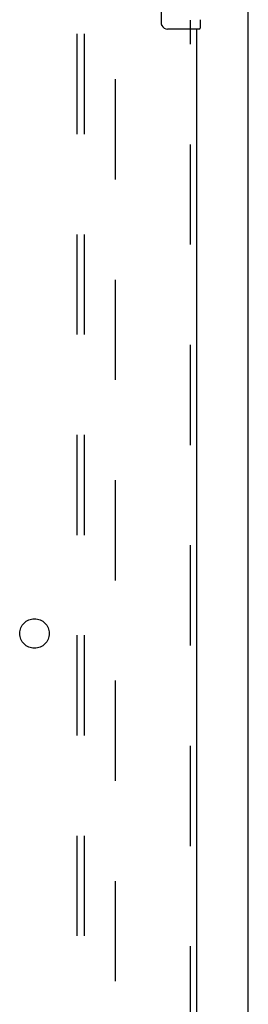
# Model space of a CAD drawing. Header units: inches. Extents: x 0 to 309, y 0 to 200.
# Tile 50 of 119: x 143.25 to 147.12, y 98.25 to 114.95. Entities that reach past the tile are written whole.
import ezdxf

# ---------------------------------------------------------------- set-up
doc = ezdxf.new("R2010")
doc.units = ezdxf.units.IN
doc.header["$LTSCALE"] = 17
doc.header["$MEASUREMENT"] = 0
doc.linetypes.add('HIDDEN', pattern=[0.2, 0.1, -0.1])
doc.layers.get('0').update_dxf_attribs({"linetype": 'CONTINUOUS'})
for name, color, linetype in [('DEFAULT_2', 8, 'HIDDEN'), ('RIGHTHAND_DOOR_ASSEMBLY', 7, 'CONTINUOUS'), ('SUBPANEL', 7, 'CONTINUOUS')]:
    doc.layers.add(name, color=color, linetype=linetype)

msp = doc.modelspace()

# ---------------------------------------------------------------- linework, layer by layer
at = {"color": 7, "linetype": 'Continuous'}
msp.add_line((147.125, 60.664), (147.125, 144.414), dxfattribs=at)
at = {"layer": 'DEFAULT_2', "color": 8, "linetype": 'HIDDEN'}
msp.add_line((144.875, 68.039), (144.875, 141.039), dxfattribs=at)
at = {"layer": 'RIGHTHAND_DOOR_ASSEMBLY', "color": 7, "linetype": 'Continuous'}
for p, q in [((145.655, 114.889), (145.655, 115.689)), ((146.31, 114.95), (146.31, 114.804)), ((146.295, 114.789), (145.755, 114.789))]:
    msp.add_line(p, q, dxfattribs=at)
at = {"layer": 'RIGHTHAND_DOOR_ASSEMBLY', "color": 8, "linetype": 'HIDDEN'}
msp.add_line((146.146, 94.134), (146.146, 114.944), dxfattribs=at)
at = {"layer": 'RIGHTHAND_DOOR_ASSEMBLY', "color": 3, "linetype": 'Continuous'}
msp.add_line((146.25, 94.289), (146.25, 114.789), dxfattribs=at)
at = {"layer": 'RIGHTHAND_DOOR_ASSEMBLY', "color": 7, "linetype": 'Continuous'}
msp.add_lwpolyline([(145.661, 114.853), (145.659, 114.859), (145.658, 114.864), (145.656, 114.87), (145.656, 114.877), (145.655, 114.883), (145.655, 114.889)], dxfattribs=at)
for centre, radius, start, end in [((145.755, 114.889), 0.1, 201.1999, 270), ((146.295, 114.804), 0.015, 270, 360)]:
    msp.add_arc(centre, radius, start, end, dxfattribs=at)
at = {"layer": 'SUBPANEL', "color": 8, "linetype": 'HIDDEN'}
for p, q in [((144.218, 138.508), (144.218, 70.57)), ((144.343, 138.508), (144.343, 70.57))]:
    msp.add_line(p, q, dxfattribs=at)
msp.add_circle((143.5, 104.539), 0.25, dxfattribs=at)

doc.saveas('drawing.dxf')
